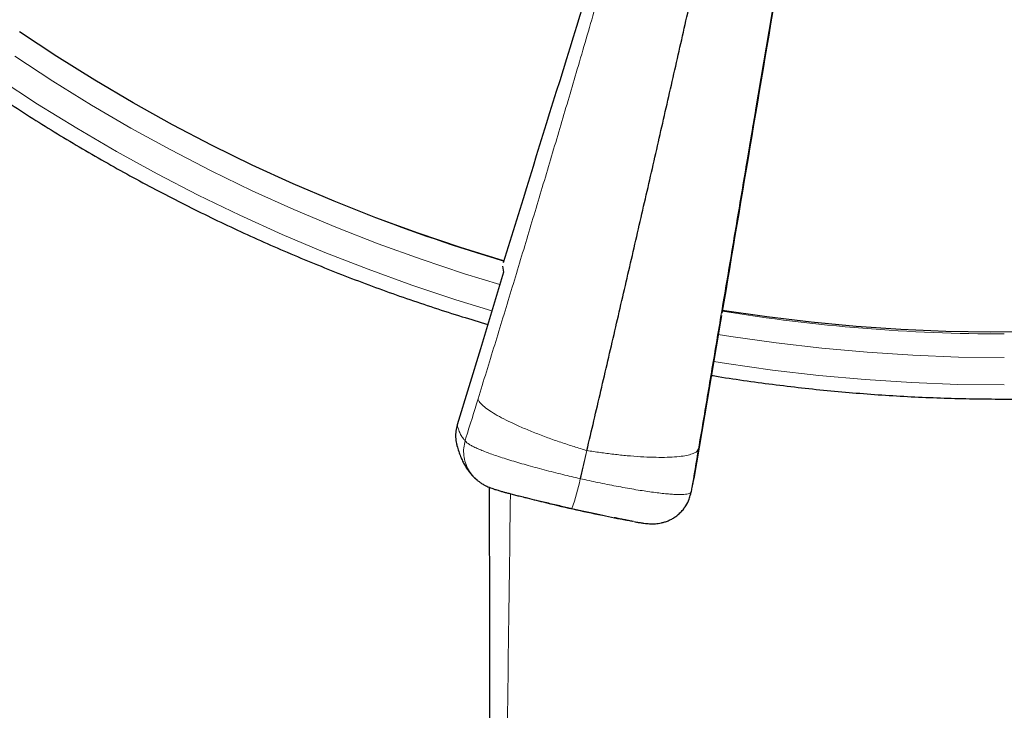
# Model space of a CAD drawing. Header units: millimetres. Extents: x 8 to 2230, y 12 to 2204.
# Tile 40 of 163: x 1051 to 1077, y 1818 to 1836. Entities that reach past the tile are written whole.
import ezdxf

# ---------------------------------------------------------------- set-up
doc = ezdxf.new("R2010")
doc.units = ezdxf.units.MM

msp = doc.modelspace()

# ---------------------------------------------------------------- linework, layer by layer
at = {"color": 7, "linetype": 'Continuous', "lineweight": 30}
for p, q in [((1063.626, 1830.004), (1063.654, 1829.842)), ((1069.365, 1828.708), (1069.336, 1828.554))]:
    msp.add_line(p, q, dxfattribs=at)
at = {"color": 252, "linetype": 'Continuous', "lineweight": 0}
for p, q in [((1065.658, 1824.429), (1065.837, 1825.166)), ((1065.668, 1824.427), (1065.837, 1825.166)), ((1065.661, 1824.419), (1065.658, 1824.429)), ((1065.661, 1824.419), (1065.668, 1824.427)), ((1068.552, 1824.015), (1068.571, 1824.084))]:
    msp.add_line(p, q, dxfattribs=at)
at = {"color": 7, "linetype": 'Continuous', "lineweight": 30, "flags": 128}
for points in [[(1069.384, 1828.841), (1069.737, 1830.944), (1070.091, 1833.048), (1070.445, 1835.155), (1070.799, 1837.263), (1071.153, 1839.374), (1071.506, 1841.486), (1071.86, 1843.6), (1072.212, 1845.698)], [(1063.649, 1830.14), (1062.525, 1830.488), (1061.412, 1830.865), (1060.308, 1831.27), (1059.216, 1831.703), (1058.135, 1832.164), (1057.068, 1832.653), (1056.013, 1833.169), (1054.973, 1833.712), (1053.948, 1834.281), (1052.938, 1834.877), (1051.945, 1835.498), (1050.968, 1836.145)], [(1063.654, 1829.842), (1063.044, 1827.836), (1062.437, 1825.839)], [(1077.599, 1828.277), (1076.421, 1828.267), (1075.243, 1828.287), (1074.066, 1828.337), (1072.891, 1828.418), (1071.718, 1828.529), (1070.549, 1828.67), (1069.384, 1828.841)], [(1069.336, 1828.554), (1068.988, 1826.489), (1068.641, 1824.433)]]:
    msp.add_lwpolyline(points, dxfattribs=at)
at = {"color": 252, "linetype": 'Continuous', "lineweight": 0, "flags": 128}
for points in [[(1063.555, 1829.517), (1062.627, 1829.803), (1061.492, 1830.181), (1060.368, 1830.588), (1059.254, 1831.024), (1058.153, 1831.489), (1057.065, 1831.981), (1055.99, 1832.502), (1054.929, 1833.049), (1053.883, 1833.624), (1052.853, 1834.226), (1051.839, 1834.854), (1050.843, 1835.507)], [(1050.423, 1834.918), (1051.436, 1834.254), (1052.466, 1833.616), (1053.512, 1833.004), (1054.575, 1832.42), (1055.653, 1831.863), (1056.745, 1831.335), (1057.852, 1830.834), (1058.971, 1830.362), (1060.102, 1829.919), (1061.245, 1829.505), (1062.398, 1829.121), (1063.346, 1828.829)], [(1076.776, 1827.603), (1075.577, 1827.618), (1074.379, 1827.665), (1073.183, 1827.741), (1071.99, 1827.849), (1070.799, 1827.987), (1069.613, 1828.156), (1069.278, 1828.21)], [(1069.159, 1827.502), (1069.497, 1827.448), (1070.703, 1827.276), (1071.912, 1827.136), (1073.125, 1827.026), (1074.341, 1826.948), (1075.558, 1826.901), (1076.776, 1826.885)]]:
    msp.add_lwpolyline(points, dxfattribs=at)
at = {"color": 252, "linetype": 'Continuous', "lineweight": 0}
for centre, radius, start, end in [((1076.716, 1874.051), 45.821, 248.7342, 253.4253), ((1076.775, 1874.3), 46.077, 260.7696, 270.0009), ((1060.725, 1825.391), 5.031, 339.7193, 348.8604)]:
    msp.add_arc(centre, radius, start, end, dxfattribs=at)
at = {"color": 7, "linetype": 'Continuous', "lineweight": 30}
for points, knots in [([(1031.062, 1861.969), (1031.065, 1861.956), (1031.126, 1861.698), (1031.255, 1861.198), (1031.45, 1860.469), (1031.659, 1859.744), (1031.88, 1859.022), (1032.113, 1858.304), (1032.357, 1857.59), (1032.614, 1856.88), (1032.882, 1856.174), (1033.162, 1855.472), (1033.454, 1854.775), (1033.757, 1854.083), (1034.072, 1853.395), (1034.398, 1852.713), (1034.735, 1852.036), (1035.083, 1851.365), (1035.443, 1850.699), (1035.814, 1850.039), (1036.195, 1849.385), (1036.588, 1848.738), (1036.991, 1848.097), (1037.405, 1847.462), (1037.829, 1846.834), (1038.264, 1846.213), (1038.709, 1845.599), (1039.164, 1844.992), (1039.629, 1844.393), (1040.104, 1843.801), (1040.589, 1843.216), (1041.083, 1842.64), (1041.587, 1842.072), (1042.101, 1841.512), (1042.623, 1840.96), (1043.155, 1840.416), (1043.696, 1839.881), (1044.246, 1839.355), (1044.804, 1838.838), (1045.371, 1838.33), (1045.946, 1837.831), (1046.529, 1837.341), (1047.121, 1836.861), (1047.72, 1836.39), (1048.327, 1835.929), (1048.942, 1835.478), (1049.564, 1835.036), (1050.193, 1834.605), (1050.83, 1834.184), (1051.473, 1833.773), (1052.123, 1833.372), (1052.78, 1832.982), (1053.443, 1832.603), (1054.113, 1832.234), (1054.788, 1831.876), (1055.469, 1831.528), (1056.156, 1831.192), (1056.849, 1830.867), (1057.546, 1830.553), (1058.249, 1830.25), (1058.957, 1829.959), (1059.67, 1829.679), (1060.387, 1829.41), (1061.109, 1829.153), (1061.834, 1828.908), (1062.544, 1828.68), (1063.013, 1828.54), (1063.237, 1828.472)], [0, 0, 0, 0, 0.000835, 0.016465, 0.032095, 0.047726, 0.063356, 0.078986, 0.094617, 0.110247, 0.125878, 0.141508, 0.157139, 0.17277, 0.188401, 0.204031, 0.219662, 0.235293, 0.250924, 0.266555, 0.282187, 0.297818, 0.313449, 0.32908, 0.344712, 0.360343, 0.375975, 0.391607, 0.407238, 0.42287, 0.438502, 0.454134, 0.469766, 0.485398, 0.50103, 0.516662, 0.532295, 0.547927, 0.563559, 0.579192, 0.594824, 0.610457, 0.62609, 0.641723, 0.657356, 0.672989, 0.688622, 0.704255, 0.719888, 0.735521, 0.751154, 0.766788, 0.782421, 0.798055, 0.813688, 0.829322, 0.844955, 0.860589, 0.876223, 0.891857, 0.907491, 0.923125, 0.938758, 0.954393, 0.970027, 0.985661, 1, 1, 1, 1]), ([(1069.097, 1827.137), (1069.158, 1827.127), (1069.47, 1827.074), (1070.037, 1826.991), (1070.798, 1826.888), (1071.56, 1826.799), (1072.323, 1826.721), (1073.088, 1826.656), (1073.854, 1826.603), (1074.62, 1826.562), (1075.387, 1826.534), (1076.155, 1826.518), (1076.922, 1826.514), (1077.69, 1826.522), (1078.457, 1826.543), (1079.224, 1826.576), (1079.99, 1826.622), (1080.755, 1826.679), (1081.52, 1826.749), (1082.283, 1826.832), (1083.044, 1826.926), (1083.804, 1827.033), (1084.562, 1827.151), (1085.318, 1827.282), (1086.072, 1827.425), (1086.823, 1827.581), (1087.571, 1827.748), (1088.317, 1827.927), (1089.059, 1828.118), (1089.799, 1828.321), (1090.534, 1828.536), (1091.266, 1828.762), (1091.995, 1829), (1092.719, 1829.25), (1093.439, 1829.512), (1094.154, 1829.785), (1094.865, 1830.069), (1095.571, 1830.365), (1096.272, 1830.672), (1096.968, 1830.99), (1097.658, 1831.32), (1098.343, 1831.66), (1099.022, 1832.011), (1099.695, 1832.373), (1100.362, 1832.746), (1101.023, 1833.13), (1101.677, 1833.524), (1102.325, 1833.929), (1102.966, 1834.344), (1103.599, 1834.769), (1104.226, 1835.204), (1104.845, 1835.649), (1105.457, 1836.104), (1106.061, 1836.569), (1106.658, 1837.043), (1107.246, 1837.527), (1107.826, 1838.021), (1108.398, 1838.523), (1108.962, 1839.035), (1109.517, 1839.556), (1110.063, 1840.085), (1110.6, 1840.623), (1111.129, 1841.17), (1111.648, 1841.725), (1112.158, 1842.288), (1112.658, 1842.86), (1113.149, 1843.439), (1113.63, 1844.026), (1114.101, 1844.621), (1114.563, 1845.223), (1115.014, 1845.833), (1115.455, 1846.45), (1115.886, 1847.074), (1116.306, 1847.704), (1116.716, 1848.341), (1117.115, 1848.985), (1117.503, 1849.635), (1117.88, 1850.291), (1118.247, 1850.953), (1118.602, 1851.621), (1118.947, 1852.295), (1119.28, 1852.974), (1119.601, 1853.658), (1119.912, 1854.347), (1120.21, 1855.042), (1120.498, 1855.74), (1120.773, 1856.444), (1121.037, 1857.151), (1121.289, 1857.863), (1121.529, 1858.579), (1121.757, 1859.299), (1121.973, 1860.022), (1122.177, 1860.748), (1122.345, 1861.382), (1122.44, 1861.774), (1122.476, 1861.922)], [0, 0, 0, 0, 0.002613, 0.013502, 0.024391, 0.03528, 0.046168, 0.057057, 0.067946, 0.078835, 0.089724, 0.100613, 0.111502, 0.122391, 0.13328, 0.144169, 0.155058, 0.165946, 0.176835, 0.187724, 0.198613, 0.209502, 0.220391, 0.23128, 0.242169, 0.253057, 0.263946, 0.274835, 0.285724, 0.296613, 0.307501, 0.31839, 0.329279, 0.340167, 0.351056, 0.361945, 0.372833, 0.383722, 0.39461, 0.405499, 0.416387, 0.427276, 0.438164, 0.449052, 0.459941, 0.470829, 0.481717, 0.492605, 0.503493, 0.514381, 0.52527, 0.536158, 0.547045, 0.557933, 0.568821, 0.579709, 0.590597, 0.601484, 0.612372, 0.62326, 0.634147, 0.645035, 0.655922, 0.66681, 0.677697, 0.688584, 0.699471, 0.710359, 0.721246, 0.732133, 0.74302, 0.753907, 0.764794, 0.775681, 0.786568, 0.797454, 0.808341, 0.819228, 0.830114, 0.841001, 0.851887, 0.862774, 0.87366, 0.884547, 0.895433, 0.906319, 0.917206, 0.928092, 0.938978, 0.949864, 0.96075, 0.971637, 0.982523, 0.993409, 1, 1, 1, 1]), ([(1065.837, 1825.166), (1065.959, 1825.687), (1066.204, 1826.731), (1066.57, 1828.306), (1066.936, 1829.886), (1067.302, 1831.471), (1067.665, 1833.059), (1068.028, 1834.649), (1068.388, 1836.238), (1068.752, 1837.852), (1069.119, 1839.488), (1069.489, 1841.147), (1069.856, 1842.803), (1070.22, 1844.454), (1070.58, 1846.099), (1070.817, 1847.188), (1070.935, 1847.732)], [0, 0, 0, 0, 0.070052, 0.14014, 0.21023, 0.280296, 0.350378, 0.420447, 0.490457, 0.560379, 0.633582, 0.706793, 0.780072, 0.85344, 0.92679, 1, 1, 1, 1]), ([(1068.725, 1846.487), (1068.345, 1845.261), (1067.587, 1842.81), (1066.357, 1838.841), (1065.041, 1834.597), (1064.104, 1831.584), (1063.639, 1830.086)], [0, 0, 0, 0, 0.223519, 0.447046, 0.72523, 1, 1, 1, 1]), ([(1072.215, 1845.696), (1072.003, 1844.432), (1071.58, 1841.905), (1070.894, 1837.812), (1070.159, 1833.433), (1069.636, 1830.321), (1069.376, 1828.772)], [0, 0, 0, 0, 0.223343, 0.446693, 0.724658, 1, 1, 1, 1]), ([(1062.437, 1825.839), (1062.424, 1825.785), (1062.397, 1825.678), (1062.394, 1825.512), (1062.404, 1825.392), (1062.424, 1825.332), (1062.427, 1825.324)], [0, 0, 0, 0, 0.317192, 0.634382, 0.951584, 1, 1, 1, 1]), ([(1062.425, 1825.323), (1062.427, 1825.314), (1062.441, 1825.253), (1062.474, 1825.149), (1062.522, 1825.013), (1062.576, 1824.892), (1062.633, 1824.783), (1062.696, 1824.682), (1062.763, 1824.589), (1062.838, 1824.502), (1062.905, 1824.434), (1062.952, 1824.396), (1062.968, 1824.384)], [0, 0, 0, 0, 0.028026, 0.193674, 0.337787, 0.464953, 0.579113, 0.683308, 0.77988, 0.870658, 0.957095, 1, 1, 1, 1]), ([(1063.025, 1824.342), (1063.013, 1824.349), (1062.992, 1824.361), (1062.975, 1824.378), (1062.968, 1824.385)], [0, 0, 0, 0, 0.575353, 1, 1, 1, 1]), ([(1063.023, 1824.34), (1063.034, 1824.332), (1063.071, 1824.305), (1063.136, 1824.268), (1063.21, 1824.23), (1063.28, 1824.2), (1063.342, 1824.176), (1063.416, 1824.151), (1063.5, 1824.124), (1063.594, 1824.096), (1063.658, 1824.079), (1063.687, 1824.071)], [0, 0, 0, 0, 0.045156, 0.150062, 0.253266, 0.352136, 0.457493, 0.561068, 0.735615, 0.882579, 1, 1, 1, 1]), ([(1068.557, 1824.014), (1068.559, 1824.024), (1068.566, 1824.053), (1068.576, 1824.099), (1068.589, 1824.162), (1068.604, 1824.237), (1068.62, 1824.319), (1068.632, 1824.384), (1068.638, 1824.414)], [0, 0, 0, 0, 0.096291, 0.273814, 0.4641, 0.644902, 0.836688, 1, 1, 1, 1]), ([(1063.279, 1824.201), (1063.279, 1823.936), (1063.279, 1823.259), (1063.28, 1822.186), (1063.28, 1821.03), (1063.28, 1819.951), (1063.28, 1818.946), (1063.28, 1817.981), (1063.28, 1817.057), (1063.28, 1816.173), (1063.28, 1815.317), (1063.28, 1814.488), (1063.28, 1813.69), (1063.28, 1812.937), (1063.28, 1812.228), (1063.28, 1811.568), (1063.28, 1810.955), (1063.28, 1810.389), (1063.28, 1809.867), (1063.28, 1809.402), (1063.28, 1808.993), (1063.28, 1808.636), (1063.28, 1808.312), (1063.28, 1808.015), (1063.28, 1807.728), (1063.28, 1807.44), (1063.28, 1807.144), (1063.28, 1806.693), (1063.28, 1806.078), (1063.279, 1805.285), (1063.279, 1804.451), (1063.279, 1803.576), (1063.279, 1802.66), (1063.279, 1801.702), (1063.279, 1800.703), (1063.279, 1799.663), (1063.279, 1798.582), (1063.279, 1797.462), (1063.279, 1796.314), (1063.279, 1794.619), (1063.279, 1792.375), (1063.279, 1789.316), (1063.279, 1785.958), (1063.278, 1783.145), (1063.278, 1781.149), (1063.278, 1780), (1063.278, 1778.879), (1063.278, 1777.799), (1063.278, 1776.764), (1063.278, 1775.773), (1063.278, 1774.826), (1063.278, 1773.923), (1063.278, 1773.064), (1063.278, 1772.303), (1063.278, 1771.634), (1063.278, 1771.052), (1063.278, 1770.49), (1063.278, 1769.932), (1063.278, 1769.294), (1063.278, 1768.557), (1063.278, 1767.715), (1063.278, 1766.826), (1063.278, 1765.89), (1063.278, 1764.907), (1063.278, 1763.876), (1063.278, 1762.799), (1063.278, 1761.656), (1063.278, 1760.451), (1063.278, 1759.204), (1063.278, 1757.952), (1063.278, 1756.709), (1063.278, 1755.475), (1063.278, 1753.933), (1063.278, 1752.09), (1063.278, 1749.952), (1063.278, 1747.843), (1063.277, 1745.762), (1063.277, 1743.696), (1063.277, 1741.576), (1063.277, 1739.379), (1063.277, 1737.096), (1063.277, 1734.775), (1063.277, 1732.901), (1063.277, 1731.487), (1063.277, 1730.543), (1063.277, 1729.592), (1063.277, 1728.646), (1063.277, 1727.72), (1063.277, 1726.834), (1063.277, 1725.995), (1063.277, 1725.23), (1063.277, 1724.534), (1063.277, 1723.905), (1063.277, 1723.314), (1063.277, 1722.762), (1063.277, 1722.328), (1063.277, 1722.001), (1063.277, 1721.772), (1063.277, 1721.553), (1063.277, 1721.339), (1063.277, 1721.114), (1063.277, 1720.86), (1063.277, 1720.563), (1063.277, 1720.223), (1063.277, 1719.838), (1063.277, 1719.409), (1063.277, 1718.936), (1063.277, 1718.419), (1063.277, 1717.858), (1063.277, 1717.253), (1063.277, 1716.604), (1063.277, 1715.899), (1063.277, 1715.137), (1063.277, 1714.316), (1063.277, 1713.448), (1063.276, 1712.531), (1063.276, 1711.808), (1063.276, 1711.39), (1063.276, 1711.294)], [0, 0, 0, 0, 0.007045, 0.017985, 0.028497, 0.037758, 0.04666, 0.055203, 0.063388, 0.071214, 0.078681, 0.086146, 0.093215, 0.099888, 0.106165, 0.112046, 0.117437, 0.122446, 0.127074, 0.13132, 0.134789, 0.137954, 0.140814, 0.143375, 0.145868, 0.148425, 0.151047, 0.153733, 0.160389, 0.167409, 0.174796, 0.182547, 0.190664, 0.199147, 0.207994, 0.217207, 0.226785, 0.236727, 0.246966, 0.257274, 0.28178, 0.306577, 0.338559, 0.371013, 0.38131, 0.391597, 0.401545, 0.411103, 0.420272, 0.42905, 0.437437, 0.445435, 0.453042, 0.460258, 0.465654, 0.470809, 0.475723, 0.480564, 0.48564, 0.49268, 0.500137, 0.508011, 0.516301, 0.525009, 0.534133, 0.543675, 0.553633, 0.564514, 0.575676, 0.586767, 0.59778, 0.608713, 0.619568, 0.638754, 0.657688, 0.67637, 0.694799, 0.712981, 0.73126, 0.751136, 0.771357, 0.791922, 0.812833, 0.821142, 0.829505, 0.83792, 0.846389, 0.854665, 0.862516, 0.869942, 0.876944, 0.882857, 0.888429, 0.89366, 0.898549, 0.903098, 0.905207, 0.907234, 0.909179, 0.911041, 0.912918, 0.915155, 0.917782, 0.9208, 0.924209, 0.928007, 0.932195, 0.936773, 0.941741, 0.947098, 0.952844, 0.958979, 0.965823, 0.973092, 0.980786, 0.988905, 0.997447, 1, 1, 1, 1]), ([(1063.698, 1824.068), (1063.727, 1824.06), (1063.791, 1824.042), (1063.902, 1824.013), (1064.029, 1823.981), (1064.146, 1823.952), (1064.226, 1823.932), (1064.257, 1823.925)], [0, 0, 0, 0, 0.193092, 0.422028, 0.640373, 0.860277, 1, 1, 1, 1]), ([(1064.213, 1823.936), (1064.371, 1823.895), (1064.787, 1823.79), (1065.464, 1823.634), (1066.193, 1823.474), (1066.665, 1823.38), (1066.876, 1823.339)], [0, 0, 0, 0, 0.179864, 0.471373, 0.762897, 1, 1, 1, 1]), ([(1068.393, 1823.669), (1068.406, 1823.685), (1068.46, 1823.752), (1068.517, 1823.87), (1068.542, 1823.975), (1068.552, 1824.015)], [0, 0, 0, 0, 0.157601, 0.67162, 1, 1, 1, 1]), ([(1067.071, 1823.301), (1067.093, 1823.297), (1067.15, 1823.287), (1067.235, 1823.273), (1067.326, 1823.26), (1067.404, 1823.251), (1067.47, 1823.246), (1067.522, 1823.244), (1067.574, 1823.243), (1067.636, 1823.246), (1067.709, 1823.253), (1067.79, 1823.268), (1067.877, 1823.291), (1067.969, 1823.324), (1068.06, 1823.368), (1068.149, 1823.423), (1068.236, 1823.489), (1068.317, 1823.568), (1068.371, 1823.629), (1068.394, 1823.664), (1068.396, 1823.667)], [0, 0, 0, 0, 0.056238, 0.149998, 0.251425, 0.339536, 0.404767, 0.442802, 0.478086, 0.519303, 0.563561, 0.610209, 0.65981, 0.711806, 0.765311, 0.81966, 0.874465, 0.935561, 0.994492, 1, 1, 1, 1]), ([(1067.059, 1823.303), (1067.052, 1823.304), (1067.014, 1823.311), (1066.933, 1823.326), (1066.816, 1823.349), (1066.691, 1823.375), (1066.6, 1823.394), (1066.554, 1823.403)], [0, 0, 0, 0, 0.054654, 0.299532, 0.533081, 0.768297, 1, 1, 1, 1])]:
    msp.add_open_spline(points, degree=3, knots=knots, dxfattribs=at)
at = {"color": 252, "linetype": 'Continuous', "lineweight": 0}
for points, knots in [([(1068.778, 1846.426), (1068.63, 1845.888), (1068.335, 1844.814), (1067.885, 1843.199), (1067.432, 1841.585), (1066.975, 1839.975), (1066.515, 1838.367), (1066.051, 1836.763), (1065.598, 1835.208), (1065.154, 1833.703), (1064.722, 1832.248), (1064.289, 1830.801), (1063.855, 1829.364), (1063.42, 1827.936), (1063.13, 1826.993), (1062.985, 1826.521)], [0, 0, 0, 0, 0.080764, 0.161424, 0.241856, 0.322077, 0.402157, 0.482161, 0.562137, 0.635392, 0.708543, 0.781568, 0.854507, 0.92733, 1, 1, 1, 1]), ([(1072.204, 1845.65), (1072.112, 1845.1), (1071.926, 1844), (1071.648, 1842.346), (1071.369, 1840.693), (1071.091, 1839.042), (1070.813, 1837.393), (1070.536, 1835.747), (1070.267, 1834.15), (1070.006, 1832.603), (1069.754, 1831.108), (1069.504, 1829.62), (1069.254, 1828.14), (1069.007, 1826.67), (1068.843, 1825.698), (1068.761, 1825.212)], [0, 0, 0, 0, 0.080764, 0.161424, 0.241856, 0.322077, 0.402157, 0.482161, 0.562137, 0.635392, 0.708543, 0.781568, 0.854507, 0.92733, 1, 1, 1, 1]), ([(1062.985, 1826.521), (1062.879, 1826.179), (1062.766, 1825.814), (1062.653, 1825.45), (1062.646, 1825.427)], [0, 0, 0, 0, 0.937379, 1, 1, 1, 1]), ([(1062.985, 1826.521), (1062.993, 1826.497), (1063.009, 1826.449), (1063.088, 1826.361), (1063.209, 1826.261), (1063.379, 1826.148), (1063.594, 1826.026), (1063.851, 1825.897), (1064.144, 1825.764), (1064.465, 1825.632), (1064.803, 1825.503), (1065.149, 1825.381), (1065.495, 1825.268), (1065.724, 1825.199), (1065.837, 1825.166)], [0, 0, 0, 0, 0.077109, 0.157409, 0.240459, 0.325696, 0.412458, 0.500002, 0.587546, 0.674307, 0.759544, 0.842593, 0.922892, 1, 1, 1, 1]), ([(1062.646, 1825.427), (1062.625, 1825.448), (1062.582, 1825.489), (1062.527, 1825.581), (1062.477, 1825.695), (1062.451, 1825.791), (1062.437, 1825.839)], [0, 0, 0, 0, 0.249503, 0.499204, 0.749502, 1, 1, 1, 1]), ([(1062.968, 1824.385), (1062.926, 1824.422), (1062.835, 1824.502), (1062.729, 1824.659), (1062.649, 1824.84), (1062.607, 1825.034), (1062.602, 1825.234), (1062.631, 1825.363), (1062.646, 1825.427)], [0, 0, 0, 0, 0.144926, 0.315941, 0.486956, 0.657971, 0.828985, 1, 1, 1, 1]), ([(1065.658, 1824.429), (1065.658, 1824.429), (1065.582, 1824.446), (1065.43, 1824.482), (1065.195, 1824.538), (1064.957, 1824.597), (1064.714, 1824.66), (1064.475, 1824.724), (1064.244, 1824.788), (1064.023, 1824.851), (1063.813, 1824.914), (1063.614, 1824.977), (1063.431, 1825.038), (1063.265, 1825.097), (1063.117, 1825.154), (1062.986, 1825.208), (1062.875, 1825.259), (1062.786, 1825.307), (1062.717, 1825.351), (1062.669, 1825.391), (1062.651, 1825.416), (1062.646, 1825.427), (1062.646, 1825.427)], [0, 0, 0, 0, 0.000013, 0.050266, 0.10052, 0.154977, 0.20983, 0.265928, 0.322454, 0.377839, 0.433631, 0.490703, 0.548214, 0.603726, 0.659637, 0.716809, 0.774415, 0.829786, 0.885549, 0.942553, 0.999987, 1, 1, 1, 1]), ([(1068.761, 1825.212), (1068.753, 1825.192), (1068.737, 1825.151), (1068.658, 1825.099), (1068.535, 1825.054), (1068.362, 1825.019), (1068.141, 1824.995), (1067.877, 1824.984), (1067.577, 1824.987), (1067.248, 1825.001), (1066.9, 1825.028), (1066.544, 1825.065), (1066.189, 1825.111), (1065.953, 1825.148), (1065.837, 1825.166)], [0, 0, 0, 0, 0.077108, 0.157408, 0.240457, 0.325694, 0.412456, 0.5, 0.587545, 0.674306, 0.759544, 0.842593, 0.922892, 1, 1, 1, 1]), ([(1068.761, 1825.212), (1068.702, 1824.859), (1068.638, 1824.483), (1068.575, 1824.108), (1068.571, 1824.084)], [0, 0, 0, 0, 0.937379, 1, 1, 1, 1]), ([(1065.668, 1824.427), (1065.668, 1824.427), (1065.744, 1824.41), (1065.897, 1824.376), (1066.13, 1824.326), (1066.368, 1824.278), (1066.608, 1824.231), (1066.843, 1824.187), (1067.069, 1824.147), (1067.284, 1824.112), (1067.488, 1824.082), (1067.68, 1824.056), (1067.856, 1824.036), (1068.014, 1824.021), (1068.153, 1824.012), (1068.276, 1824.009), (1068.378, 1824.012), (1068.459, 1824.021), (1068.519, 1824.036), (1068.558, 1824.057), (1068.569, 1824.074), (1068.571, 1824.084), (1068.571, 1824.084)], [0, 0, 0, 0, 0.000013, 0.050112, 0.100521, 0.154977, 0.210247, 0.265928, 0.322454, 0.377839, 0.433631, 0.490703, 0.548214, 0.603726, 0.659637, 0.716809, 0.774415, 0.829786, 0.885549, 0.942553, 0.999987, 1, 1, 1, 1]), ([(1068.571, 1824.084), (1068.575, 1824.099), (1068.582, 1824.129), (1068.597, 1824.206), (1068.617, 1824.303), (1068.633, 1824.39), (1068.641, 1824.433)], [0, 0, 0, 0, 0.249503, 0.499204, 0.749502, 1, 1, 1, 1]), ([(1063.833, 1824.032), (1063.79, 1820.825), (1063.683, 1812.709), (1063.571, 1799.682), (1063.472, 1784.953), (1063.399, 1770.224), (1063.346, 1755.495), (1063.311, 1740.766), (1063.29, 1726.036), (1063.283, 1716.217), (1063.279, 1711.307)], [0, 0, 0, 0, 0.08535, 0.216014, 0.346678, 0.477343, 0.608007, 0.738671, 0.869336, 1, 1, 1, 1]), ([(1064.257, 1823.925), (1064.275, 1823.92), (1064.343, 1823.904), (1064.466, 1823.874), (1064.623, 1823.837), (1064.785, 1823.799), (1064.954, 1823.759), (1065.174, 1823.709), (1065.338, 1823.671), (1065.444, 1823.647)], [0, 0, 0, 0, 0.054054, 0.19789, 0.33284, 0.468776, 0.607874, 0.748087, 1, 1, 1, 1]), ([(1066.554, 1823.403), (1066.553, 1823.403), (1066.504, 1823.414), (1066.403, 1823.435), (1066.252, 1823.468), (1066.095, 1823.502), (1065.93, 1823.538), (1065.714, 1823.586), (1065.55, 1823.623), (1065.444, 1823.647)], [0, 0, 0, 0, 0.0055327, 0.1567457, 0.2986181, 0.441527, 0.5877604, 0.7351653, 1, 1, 1, 1])]:
    msp.add_open_spline(points, degree=3, knots=knots, dxfattribs=at)

doc.saveas('drawing.dxf')
